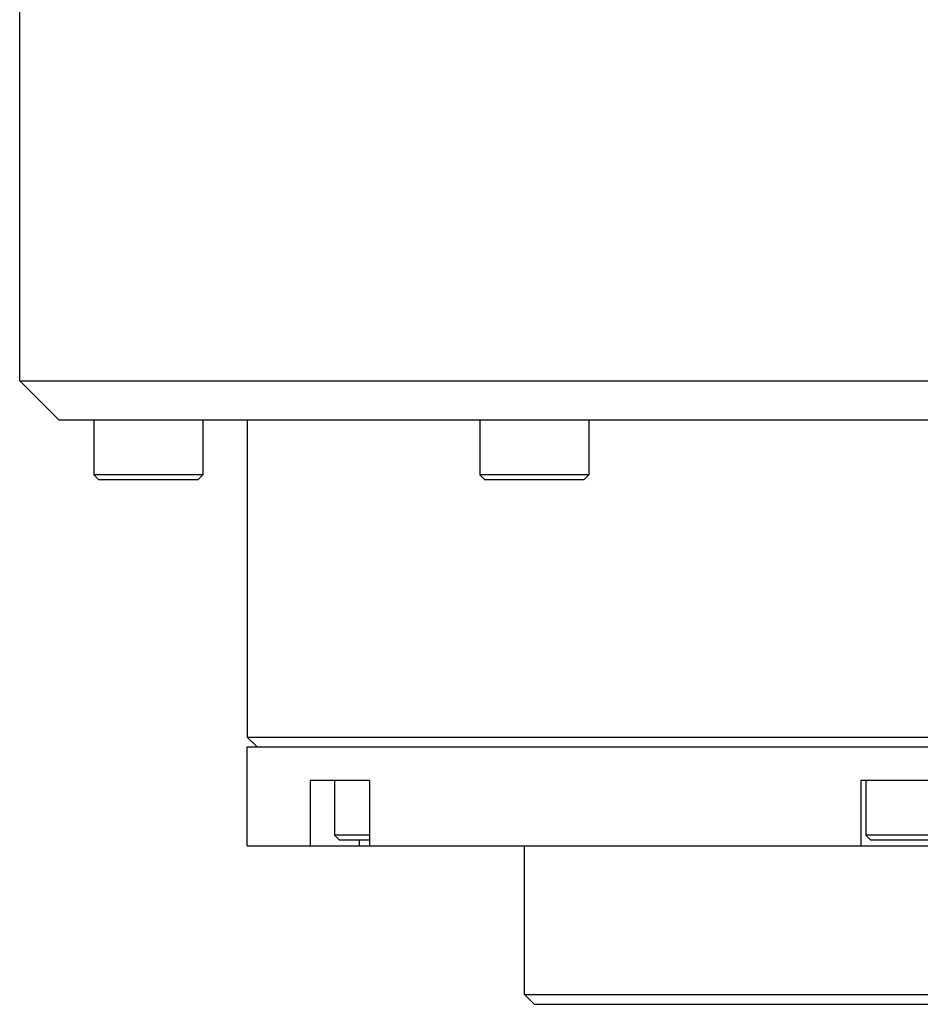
# Model space of a CAD drawing. Header units: millimetres. Extents: x 0 to 12710, y 0 to 5940.
# Tile 126 of 241: x 2526 to 2571, y 1209 to 1259. Entities that reach past the tile are written whole.
import ezdxf

# ---------------------------------------------------------------- set-up
doc = ezdxf.new("R2010")
doc.units = ezdxf.units.MM
doc.header["$LTSCALE"] = 231.275
for name, color, linetype in [('A2400201_ABL99', 7, 'CONTINUOUS'), ('M2420103_PBL104', 7, 'CONTINUOUS'), ('M2420202_PBL114', 7, 'CONTINUOUS'), ('M2440901_PBL100', 7, 'CONTINUOUS'), ('new_view_12_VBL94', 7, 'CONTINUOUS'), ('P9140503_BOLT_PBL102', 7, 'CONTINUOUS'), ('P9140503_BOLT_PBL103', 7, 'CONTINUOUS'), ('P9140503_BOLT_PBL111', 7, 'CONTINUOUS'), ('P9140503_BOLT_PBL113', 7, 'CONTINUOUS')]:
    doc.layers.add(name, color=color, linetype=linetype)

# ---------------------------------------------------------------- blocks, each defined once
blk = doc.blocks.new('M2440901_PBL100', base_point=(2571.246, 1215.301))
at = {"layer": 'M2440901_PBL100', "color": 7}
for p, q in [((2537.246, 1221.801), (2605.246, 1221.801)), ((2537.246, 1216.801), (2537.246, 1221.801)), ((2605.246, 1216.801), (2605.246, 1221.801)), ((2543.416, 1220.101), (2540.416, 1220.101)), ((2540.416, 1220.101), (2540.416, 1216.801)), ((2543.416, 1220.101), (2543.416, 1216.801)), ((2574.246, 1220.101), (2568.246, 1220.101)), ((2568.246, 1220.101), (2568.246, 1216.801)), ((2574.246, 1220.101), (2574.246, 1216.801)), ((2602.076, 1220.101), (2599.076, 1220.101)), ((2599.076, 1220.101), (2599.076, 1216.801)), ((2602.076, 1220.101), (2602.076, 1216.801)), ((2537.246, 1216.801), (2605.246, 1216.801)), ((2551.246, 1209.301), (2551.246, 1216.801)), ((2591.246, 1209.301), (2591.246, 1216.801)), ((2551.246, 1209.301), (2591.246, 1209.301)), ((2551.246, 1209.301), (2551.746, 1208.801)), ((2591.246, 1209.301), (2590.746, 1208.801)), ((2551.746, 1208.801), (2590.746, 1208.801))]:
    blk.add_line(p, q, dxfattribs=at)
at = {"layer": 'M2440901_PBL100', "color": 2}
for p, q in [((2542.899, 1217.101), (2542.899, 1216.801)), ((2599.593, 1217.101), (2599.593, 1216.801))]:
    blk.add_line(p, q, dxfattribs=at)
blk = doc.blocks.new('P9140503_BOLT_PBL102', base_point=(2571.246, 1218.601))
at = {"layer": 'P9140503_BOLT_PBL102', "color": 7}
for p, q in [((2568.496, 1220.101), (2568.496, 1217.351)), ((2573.996, 1220.101), (2573.996, 1217.351)), ((2573.996, 1217.351), (2568.496, 1217.351)), ((2568.746, 1217.101), (2568.496, 1217.351)), ((2573.746, 1217.101), (2568.746, 1217.101)), ((2573.746, 1217.101), (2573.996, 1217.351))]:
    blk.add_line(p, q, dxfattribs=at)
blk = doc.blocks.new('P9140503_BOLT_PBL103', base_point=(2542.533, 1218.601))
at = {"layer": 'P9140503_BOLT_PBL103', "color": 7}
for p, q in [((2541.649, 1220.101), (2541.649, 1217.351)), ((2543.416, 1217.351), (2541.649, 1217.351)), ((2541.899, 1217.101), (2541.649, 1217.351)), ((2543.416, 1217.101), (2541.899, 1217.101))]:
    blk.add_line(p, q, dxfattribs=at)
blk = doc.blocks.new('M2420103_PBL104', base_point=(2571.246, 1230.051))
at = {"layer": 'M2420103_PBL104', "color": 7}
for p, q in [((2537.246, 1238.301), (2537.246, 1222.301)), ((2605.246, 1238.301), (2605.246, 1222.301)), ((2537.246, 1222.301), (2605.246, 1222.301)), ((2537.746, 1221.801), (2537.246, 1222.301)), ((2604.746, 1221.801), (2605.246, 1222.301))]:
    blk.add_line(p, q, dxfattribs=at)
blk = doc.blocks.new('P9140503_BOLT_PBL111', base_point=(2551.746, 1236.801))
at = {"layer": 'P9140503_BOLT_PBL111', "color": 7}
for p, q in [((2548.996, 1238.301), (2548.996, 1235.551)), ((2554.496, 1238.301), (2554.496, 1235.551)), ((2554.496, 1235.551), (2548.996, 1235.551)), ((2549.246, 1235.301), (2548.996, 1235.551)), ((2554.246, 1235.301), (2554.496, 1235.551)), ((2554.246, 1235.301), (2549.246, 1235.301))]:
    blk.add_line(p, q, dxfattribs=at)
blk = doc.blocks.new('P9140503_BOLT_PBL113', base_point=(2532.246, 1236.801))
at = {"layer": 'P9140503_BOLT_PBL113', "color": 7}
for p, q in [((2529.496, 1238.301), (2529.496, 1235.551)), ((2534.996, 1238.301), (2534.996, 1235.551)), ((2534.996, 1235.551), (2529.496, 1235.551)), ((2529.746, 1235.301), (2529.496, 1235.551)), ((2534.746, 1235.301), (2534.996, 1235.551)), ((2534.746, 1235.301), (2529.746, 1235.301))]:
    blk.add_line(p, q, dxfattribs=at)
blk = doc.blocks.new('M2420202_PBL114', base_point=(2581.66, 1258.051))
at = {"layer": 'M2420202_PBL114', "color": 7}
for p, q in [((2525.746, 1240.301), (2525.746, 1277.801)), ((2525.746, 1240.301), (2611.074, 1240.301)), ((2527.746, 1238.301), (2525.746, 1240.301)), ((2635.207, 1238.301), (2527.746, 1238.301))]:
    blk.add_line(p, q, dxfattribs=at)
blk = doc.blocks.new('A2400201_ABL99', base_point=(2571.246, 1254.301))
at = {"layer": 'M2420103_PBL104'}
blk.add_blockref('M2420103_PBL104', (2571.246, 1230.051), dxfattribs=at)
at = {"layer": 'M2420202_PBL114'}
blk.add_blockref('M2420202_PBL114', (2581.66, 1258.051), dxfattribs=at)
at = {"layer": 'M2440901_PBL100'}
blk.add_blockref('M2440901_PBL100', (2571.246, 1215.301), dxfattribs=at)
at = {"layer": 'P9140503_BOLT_PBL102'}
blk.add_blockref('P9140503_BOLT_PBL102', (2571.246, 1218.601), dxfattribs=at)
at = {"layer": 'P9140503_BOLT_PBL103'}
blk.add_blockref('P9140503_BOLT_PBL103', (2542.533, 1218.601), dxfattribs=at)
at = {"layer": 'P9140503_BOLT_PBL111'}
blk.add_blockref('P9140503_BOLT_PBL111', (2551.746, 1236.801), dxfattribs=at)
at = {"layer": 'P9140503_BOLT_PBL113'}
blk.add_blockref('P9140503_BOLT_PBL113', (2532.246, 1236.801), dxfattribs=at)
blk = doc.blocks.new('NEW_VIEW_12_VBL94', base_point=(2550.304, 1501.606))
at = {"layer": 'A2400201_ABL99'}
blk.add_blockref('A2400201_ABL99', (2571.246, 1254.301), dxfattribs=at)

msp = doc.modelspace()

# ---------------------------------------------------------------- block references
at = {"layer": 'new_view_12_VBL94'}
msp.add_blockref('NEW_VIEW_12_VBL94', (2550.3039, 1501.6058), dxfattribs=at)

doc.saveas('drawing.dxf')
